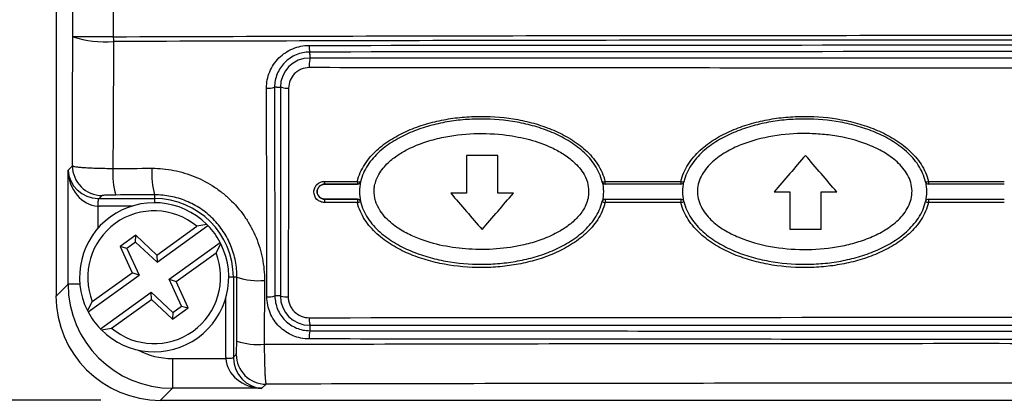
# Model space of a CAD drawing. Extents: x 0 to 391, y 0 to 275.
# Tile 8 of 14: x 63 to 96, y 178 to 191. Entities that reach past the tile are written whole.
import ezdxf

# ---------------------------------------------------------------- set-up
doc = ezdxf.new("R2010")
doc.units = 0
doc.header["$LTSCALE"] = 0.5
doc.header["$MEASUREMENT"] = 0
doc.layers.get('Defpoints').update_dxf_attribs({"color": 104, "lineweight": 0})
doc.layers.add('TEXT', color=5, linetype='Continuous')
doc.styles.add('ROMANS', font='romans', dxfattribs={"height": 2.5})
doc.dimstyles.new('DIMS', dxfattribs={"dimtxt": 2.5, "dimasz": 2.5, "dimexe": 1.25, "dimexo": 2, "dimgap": 1.25, "dimtad": 1, "dimdec": 4, "dimzin": 0, "dimdsep": 46, "dimtxsty": 'ROMANS', "dimcen": 2.5, "dimadec": 0, "dimazin": 0, "dimtfac": 1, "dimtdec": 4, "dimtmove": 0, "dimatfit": 3, "dimfxl": 0, "dimtolj": 1, "dimtzin": 0, "dimarcsym": 0})

# ---------------------------------------------------------------- blocks, each defined once
blk = doc.blocks.new('*D82')
at = {"layer": 'Defpoints', "color": 0}
for p in [(75.193, 238.499), (43.793, 178.292), (67.535, 178.292)]:
    blk.add_point(p, dxfattribs=at)
at = {"layer": 'TEXT', "color": 0, "lineweight": -2}
for p, q in [((73.193, 238.499), (42.543, 238.499)), ((43.793, 235.999), (43.793, 180.792)), ((65.535, 178.292), (42.543, 178.292))]:
    blk.add_line(p, q, dxfattribs=at)
at = {"layer": 'TEXT', "color": 0}
for points in [[(44.21, 235.999), (43.377, 235.999), (43.793, 238.499)], [(43.377, 180.792), (44.21, 180.792), (43.793, 178.292)]]:
    blk.add_solid(points, dxfattribs=at)
at = {"layer": 'TEXT', "color": 0, "insert": (40.642, 208.396), "char_height": 2.5, "attachment_point": 5, "rotation": 90, "style": 'ROMANS'}
blk.add_mtext('\\A1;120 (OVER CERT. LABEL)', dxfattribs=at)

msp = doc.modelspace()

# ---------------------------------------------------------------- linework, layer by layer
at = {"color": 7, "linetype": 'Continuous', "lineweight": 25}
for p, q in [((64.031, 233.403), (64.031, 181.792)), ((64.031, 233.401), (64.031, 181.79)), ((64.596, 190.489), (64.596, 228.995)), ((65.951, 228.966), (65.951, 190.489)), ((65.951, 190.489), (64.596, 190.489)), ((72.531, 189.901), (72.531, 189.974)), ((116.531, 189.774), (72.531, 189.774)), ((72.531, 189.774), (72.531, 189.728)), ((71.422, 188.792), (71.353, 188.792)), ((71.353, 188.792), (71.366, 181.792)), ((71.548, 188.792), (71.592, 188.792)), ((71.548, 188.792), (71.548, 181.792)), ((64.433, 186.016), (64.579, 186.162)), ((64.433, 182.193), (64.433, 186.016)), ((73.031, 185.542), (73.031, 185.545)), ((65.579, 185.162), (65.475, 185.058)), ((65.475, 185.058), (67.334, 185.058)), ((67.334, 185.183), (67.334, 185.058)), ((73.031, 185.042), (73.031, 185.039)), ((67.412, 183.165), (68.748, 184.129)), ((67.415, 182.921), (69.122, 184.152)), ((69.087, 184.189), (68.748, 184.129)), ((66.705, 183.827), (66.178, 183.447)), ((66.691, 183.599), (66.705, 183.827)), ((67.412, 183.165), (66.705, 183.827)), ((66.178, 183.447), (66.583, 182.568)), ((66.399, 183.389), (66.178, 183.447)), ((66.691, 183.599), (66.399, 183.389)), ((67.415, 182.921), (66.691, 183.599)), ((67.824, 182.353), (69.531, 183.585)), ((69.391, 183.237), (69.555, 183.54)), ((66.399, 183.389), (66.814, 182.488)), ((67.412, 183.165), (67.415, 182.921)), ((68.055, 182.273), (69.391, 183.237)), ((65.107, 181.256), (66.814, 182.488)), ((65.247, 181.604), (66.583, 182.568)), ((66.814, 182.488), (66.583, 182.568)), ((70.094, 182.421), (69.972, 182.421)), ((69.972, 182.421), (69.972, 179.736)), ((70.086, 180.279), (70.094, 182.421)), ((64.031, 181.79), (64.433, 182.193)), ((67.824, 182.353), (68.055, 182.273)), ((68.239, 181.452), (67.824, 182.353)), ((68.46, 181.394), (68.055, 182.273)), ((71.015, 182.313), (71.007, 180.172)), ((65.516, 180.689), (67.223, 181.92)), ((67.227, 181.676), (67.223, 181.92)), ((67.223, 181.92), (67.948, 181.242)), ((71.422, 181.792), (71.366, 181.792)), ((71.548, 181.792), (71.579, 181.792)), ((65.247, 181.604), (65.084, 181.301)), ((65.891, 180.712), (67.227, 181.676)), ((67.227, 181.676), (67.933, 181.014)), ((67.948, 181.242), (68.239, 181.452)), ((68.239, 181.452), (68.46, 181.394)), ((67.933, 181.014), (68.46, 181.394)), ((67.948, 181.242), (67.933, 181.014)), ((72.531, 180.809), (72.531, 180.84)), ((72.531, 180.809), (116.531, 180.809)), ((65.552, 180.652), (65.891, 180.712)), ((72.531, 180.683), (72.531, 180.628)), ((69.972, 179.736), (70.069, 179.833)), ((67.931, 179.694), (67.931, 178.695)), ((67.931, 179.694), (69.723, 179.694)), ((71.068, 178.834), (70.929, 178.695)), ((67.931, 178.695), (67.528, 178.292)), ((70.929, 178.695), (67.931, 178.695)), ((67.528, 178.292), (121.533, 178.292)), ((67.535, 178.292), (121.526, 178.292))]:
    msp.add_line(p, q, dxfattribs=at)
at = {"color": 8, "linetype": 'Continuous', "lineweight": 25}
for p, q in [((72.531, 189.901), (72.531, 189.774)), ((71.422, 188.792), (71.548, 188.792)), ((67.334, 185.058), (67.334, 184.92)), ((81.876, 185.251), (81.868, 185.168)), ((65.433, 184.809), (65.433, 184.061)), ((66.579, 184.808), (65.475, 184.808)), ((69.972, 182.421), (69.819, 182.421)), ((64.829, 182.193), (64.433, 182.193)), ((71.548, 181.792), (71.422, 181.792)), ((69.722, 179.736), (69.722, 181.731)), ((72.531, 180.809), (72.531, 180.683))]:
    msp.add_line(p, q, dxfattribs=at)
at = {"color": 7, "linetype": 'Continuous', "lineweight": 25, "flags": 128}
for points in [[(64.579, 186.162), (64.587, 188.124), (64.596, 190.489)], [(65.953, 190.327), (65.941, 187.345), (65.936, 186.071)], [(71.097, 181.765), (71.096, 182.262), (71.092, 184.25), (71.083, 188.765)], [(71.823, 188.765), (71.822, 188.268), (71.818, 186.28), (71.81, 181.765)], [(74.137, 185.542), (74.135, 185.544), (74.134, 185.545)], [(74.232, 185.622), (74.232, 185.622), (74.234, 185.62)], [(82.327, 185.62), (82.329, 185.622), (82.329, 185.622)], [(82.427, 185.545), (82.426, 185.544), (82.425, 185.542)], [(65.441, 185.059), (65.441, 185.053), (65.44, 185.037), (65.44, 185.014), (65.439, 184.983), (65.437, 184.945), (65.436, 184.903), (65.434, 184.857), (65.433, 184.809)], [(74.134, 185.039), (74.135, 185.04), (74.136, 185.042)], [(74.234, 184.964), (74.232, 184.962), (74.232, 184.962)], [(82.329, 184.962), (82.329, 184.962), (82.327, 184.964)], [(82.425, 185.042), (82.427, 185.04), (82.427, 185.039)], [(69.972, 179.703), (69.966, 179.702), (69.951, 179.702), (69.927, 179.701), (69.896, 179.7), (69.859, 179.699), (69.816, 179.697), (69.77, 179.696), (69.723, 179.694)]]:
    msp.add_lwpolyline(points, dxfattribs=at)
at = {"color": 7, "linetype": 'Continuous', "lineweight": 25}
for centre, radius, start, end in [((65.671, 193.741), 3.426, 251.7035, 274.711), ((81.612, 190.541), 15.661, 180.1923, 180.7836), ((73.287, 190.148), 0.776, 176.389, 192.9731), ((72.531, 188.792), 0.983, 90, 180), ((73.537, 189.523), 1.027, 168.4611, 183.9836), ((71.151, 189.449), 0.688, 264.355, 287.0586), ((71.771, 189.328), 0.566, 251.4891, 275.2213), ((65.58, 186.163), 1.001, 180.0815, 269.9184), ((68.444, 185.887), 2.515, 175.8161, 196.3551), ((69.865, 185.891), 2.628, 175.9903, 195.6279), ((73.34, 185.614), 0.317, 176.394, 192.6164), ((74.461, 185.614), 0.333, 176.5657, 191.983), ((74.206, 185.859), 0.239, 250.8602, 276.2443), ((74.134, 185.645), 0.1, 269.9474, 346.9549), ((82.345, 185.879), 0.257, 266.5997, 287.7283), ((82.427, 185.645), 0.1, 193.0222, 269.9425), ((82.978, 185.614), 0.556, 177.9313, 187.1489), ((85.666, 185.614), 0.701, 178.3582, 185.6567), ((85.043, 185.865), 0.244, 251.3528, 275.3047), ((84.968, 185.645), 0.1, 269.982, 346.9638), ((93.182, 185.872), 0.25, 265.6412, 288.1771), ((93.26, 185.645), 0.1, 193.0278, 269.981), ((98.516, 185.614), 5.256, 179.7807, 180.7533), ((67.334, 182.421), 2.638, 0, 90), ((67.319, 182.421), 2.5, 45.0104, 206.5966), ((73.441, 184.958), 0.419, 168.7496, 183.9849), ((74.568, 184.958), 0.441, 169.3228, 183.7822), ((74.082, 185.256), 0.331, 278.0137, 297.0577), ((74.134, 184.939), 0.1, 12.8349, 90.0538), ((82.427, 184.939), 0.1, 90.0553, 167.1839), ((82.452, 185.161), 0.234, 238.3555, 262.8452), ((83.159, 184.958), 0.736, 173.6365, 182.2678), ((85.894, 184.958), 0.93, 174.9682, 181.7957), ((84.925, 185.219), 0.293, 277.7095, 298.5153), ((84.968, 184.939), 0.1, 12.8281, 90.0158), ((93.26, 184.939), 0.1, 90.019, 167.176), ((93.294, 185.188), 0.261, 239.9567, 262.5707), ((100.237, 184.958), 6.977, 179.3301, 180.2396), ((67.319, 182.421), 2.227, 50.1016, 201.5054), ((67.319, 182.421), 2.5, 43.8513, 45.0104), ((67.319, 182.421), 2.5, 27.7556, 43.8513), ((67.319, 182.421), 2.5, 225.0104, 26.5966), ((67.319, 182.421), 2.5, 26.5966, 27.7556), ((67.319, 182.421), 2.227, 230.1016, 21.5054), ((70.821, 184.646), 2.341, 251.9091, 274.7529), ((71.164, 182.45), 0.688, 264.3552, 287.0562), ((72.531, 181.792), 0.983, 180, 270), ((71.758, 182.328), 0.566, 251.4872, 275.2189), ((67.319, 182.421), 2.5, 206.5966, 207.7556), ((67.319, 182.421), 2.5, 207.7556, 223.8513), ((73.283, 181.014), 0.772, 176.3707, 193.0381), ((67.319, 182.421), 2.5, 223.8513, 225.0104), ((73.533, 180.423), 1.024, 168.4195, 183.9977), ((70.813, 182.505), 2.341, 251.9076, 274.7527), ((71.07, 179.835), 1.001, 180.0819, 269.9181)]:
    msp.add_arc(centre, radius, start, end, dxfattribs=at)
for centre, major_axis, ratio, start_param, end_param in [((65.433, 186.016), (0.934, -0.382), 0.940117, 3.552488, 5.088378), ((65.433, 186.016), (-0.11, 1.204), 0.825721, 1.495485, 3.031375), ((65.476, 186.059), (0.708, 0.708), 0.998176, 3.892693, 3.926382), ((65.476, 186.059), (0.885, 0.885), 0.998783, 3.892693, 3.926382), ((67.934, 182.196), (2.476, 2.476), 0.999478, 2.356803, 3.926382), ((67.535, 181.792), (-3.505, 0), 0.99863, 0, 1.570796), ((70.973, 179.738), (-0.885, -0.885), 0.998783, 5.498396, 5.532085), ((70.929, 179.694), (1.204, -0.11), 0.825721, 3.25181, 4.7877), ((70.973, 179.738), (0.708, 0.708), 0.998176, 2.356803, 2.390492), ((70.929, 179.694), (-0.382, 0.934), 0.940117, 1.194807, 2.730697)]:
    msp.add_ellipse(centre, major_axis=major_axis, ratio=ratio, start_param=start_param, end_param=end_param, dxfattribs=at)
at = {"color": 8, "linetype": 'Continuous', "lineweight": 25}
msp.add_ellipse((67.934, 182.196), major_axis=(-1.77, -1.77), ratio=0.998783, start_param=0.299828, end_param=0.784789, dxfattribs=at)
at = {"color": 7, "linetype": 'Continuous', "lineweight": 25}
for points, knots in [([(65.951, 190.489), (70.703, 190.505), (75.464, 190.517), (84.993, 190.533), (89.762, 190.536), (99.309, 190.536), (104.077, 190.533), (113.601, 190.517), (118.358, 190.505), (123.11, 190.489)], [0, 0, 0, 0, 0.25, 0.25, 0.5, 0.5, 0.75, 0.75, 1, 1, 1, 1]), ([(123.108, 190.327), (118.357, 190.343), (113.601, 190.356), (104.076, 190.372), (99.309, 190.375), (89.762, 190.375), (84.994, 190.372), (75.465, 190.356), (70.704, 190.343), (65.953, 190.327)], [0, 0, 0, 0, 0.25, 0.25, 0.5, 0.5, 0.75, 0.75, 1, 1, 1, 1]), ([(71.083, 188.765), (71.083, 188.86), (71.092, 188.953), (71.128, 189.135), (71.156, 189.226), (71.227, 189.399), (71.271, 189.481), (71.374, 189.636), (71.434, 189.71), (71.566, 189.842), (71.637, 189.901), (71.793, 190.006), (71.876, 190.051), (72.134, 190.159), (72.323, 190.197), (72.512, 190.197)], [0, 0, 0, 0, 0.125, 0.125, 0.25, 0.25, 0.375, 0.375, 0.5, 0.5, 0.625, 0.625, 0.75, 0.75, 1, 1, 1, 1]), ([(72.512, 190.197), (79.841, 190.207), (87.178, 190.212), (98.199, 190.212), (101.873, 190.21), (109.216, 190.206), (112.885, 190.202), (116.549, 190.197)], [0, 0, 0, 0, 0.5, 0.5, 0.75, 0.75, 1, 1, 1, 1]), ([(72.531, 189.974), (72.374, 189.974), (72.218, 189.942), (72.006, 189.853), (71.937, 189.816), (71.809, 189.729), (71.75, 189.68), (71.641, 189.571), (71.592, 189.511), (71.507, 189.383), (71.471, 189.315), (71.412, 189.172), (71.39, 189.097), (71.36, 188.947), (71.353, 188.87), (71.353, 188.792)], [0, 0, 0, 0, 0.25, 0.25, 0.375, 0.375, 0.5, 0.5, 0.625, 0.625, 0.75, 0.75, 0.875, 0.875, 1, 1, 1, 1]), ([(116.531, 189.974), (112.869, 189.979), (109.205, 189.983), (101.871, 189.987), (98.2, 189.988), (87.187, 189.988), (79.854, 189.984), (72.531, 189.974)], [0, 0, 0, 0, 0.25, 0.25, 0.5, 0.5, 1, 1, 1, 1]), ([(72.512, 189.452), (72.421, 189.452), (72.332, 189.434), (72.207, 189.382), (72.167, 189.361), (72.092, 189.311), (72.057, 189.282), (71.962, 189.188), (71.911, 189.111), (71.842, 188.946), (71.823, 188.856), (71.823, 188.765)], [0, 0, 0, 0, 0.25, 0.25, 0.375, 0.375, 0.5, 0.5, 0.75, 0.75, 1, 1, 1, 1]), ([(116.549, 189.452), (109.22, 189.442), (101.883, 189.437), (90.862, 189.437), (87.188, 189.439), (79.845, 189.443), (76.177, 189.447), (72.512, 189.452)], [0, 0, 0, 0, 0.5, 0.5, 0.75, 0.75, 1, 1, 1, 1]), ([(74.128, 185.634), (74.175, 185.84), (74.26, 186.029), (74.43, 186.294), (74.493, 186.378), (74.628, 186.536), (74.701, 186.61), (74.93, 186.821), (75.101, 186.947), (75.454, 187.166), (75.638, 187.26), (76.02, 187.426), (76.218, 187.497), (76.617, 187.616), (76.819, 187.664), (77.226, 187.741), (77.431, 187.769), (77.845, 187.808), (78.054, 187.817), (78.682, 187.819), (79.096, 187.782), (79.709, 187.669), (79.911, 187.621), (80.314, 187.503), (80.513, 187.433), (80.897, 187.268), (81.083, 187.173), (81.442, 186.953), (81.612, 186.828), (81.843, 186.617), (81.917, 186.542), (82.054, 186.383), (82.118, 186.298), (82.232, 186.122), (82.281, 186.031), (82.365, 185.838), (82.399, 185.737), (82.423, 185.634)], [0, 0, 0, 0, 0.0625, 0.0625, 0.09375, 0.09375, 0.125, 0.125, 0.1875, 0.1875, 0.25, 0.25, 0.3125, 0.3125, 0.375, 0.375, 0.4375, 0.4375, 0.5, 0.5, 0.625, 0.625, 0.6875, 0.6875, 0.75, 0.75, 0.8125, 0.8125, 0.875, 0.875, 0.90625, 0.90625, 0.9375, 0.9375, 0.96875, 0.96875, 1, 1, 1, 1]), ([(82.329, 185.622), (82.307, 185.723), (82.273, 185.82), (82.191, 186.008), (82.141, 186.096), (82.03, 186.267), (81.967, 186.348), (81.831, 186.502), (81.759, 186.574), (81.532, 186.777), (81.365, 186.898), (81.015, 187.109), (80.833, 187.2), (80.458, 187.359), (80.264, 187.426), (79.873, 187.54), (79.675, 187.586), (79.079, 187.695), (78.676, 187.729), (78.065, 187.728), (77.861, 187.719), (77.459, 187.682), (77.259, 187.654), (76.863, 187.581), (76.666, 187.534), (76.278, 187.42), (76.085, 187.352), (75.712, 187.192), (75.532, 187.102), (75.187, 186.891), (75.021, 186.771), (74.72, 186.499), (74.585, 186.348), (74.361, 186.006), (74.278, 185.823), (74.232, 185.622)], [0, 0, 0, 0, 0.03125, 0.03125, 0.0625, 0.0625, 0.09375, 0.09375, 0.125, 0.125, 0.1875, 0.1875, 0.25, 0.25, 0.3125, 0.3125, 0.375, 0.375, 0.5, 0.5, 0.5625, 0.5625, 0.625, 0.625, 0.6875, 0.6875, 0.75, 0.75, 0.8125, 0.8125, 0.875, 0.875, 0.9375, 0.9375, 1, 1, 1, 1]), ([(84.965, 185.634), (85.012, 185.84), (85.097, 186.029), (85.267, 186.295), (85.33, 186.379), (85.466, 186.537), (85.538, 186.611), (85.769, 186.823), (85.939, 186.948), (86.293, 187.167), (86.478, 187.262), (86.861, 187.427), (87.059, 187.498), (87.459, 187.617), (87.661, 187.665), (88.069, 187.742), (88.274, 187.77), (88.688, 187.808), (88.898, 187.818), (89.526, 187.818), (89.94, 187.781), (90.552, 187.668), (90.755, 187.62), (91.157, 187.501), (91.355, 187.43), (91.739, 187.265), (91.925, 187.171), (92.282, 186.95), (92.452, 186.826), (92.682, 186.615), (92.755, 186.54), (92.893, 186.381), (92.956, 186.297), (93.069, 186.121), (93.119, 186.03), (93.202, 185.837), (93.236, 185.737), (93.26, 185.634)], [0, 0, 0, 0, 0.0625, 0.0625, 0.09375, 0.09375, 0.125, 0.125, 0.1875, 0.1875, 0.25, 0.25, 0.3125, 0.3125, 0.375, 0.375, 0.4375, 0.4375, 0.5, 0.5, 0.625, 0.625, 0.6875, 0.6875, 0.75, 0.75, 0.8125, 0.8125, 0.875, 0.875, 0.90625, 0.90625, 0.9375, 0.9375, 0.96875, 0.96875, 1, 1, 1, 1]), ([(93.163, 185.622), (93.14, 185.722), (93.107, 185.82), (93.024, 186.007), (92.975, 186.095), (92.864, 186.265), (92.801, 186.347), (92.666, 186.5), (92.594, 186.572), (92.368, 186.775), (92.202, 186.895), (91.853, 187.107), (91.671, 187.198), (91.297, 187.356), (91.104, 187.424), (90.712, 187.538), (90.515, 187.584), (89.919, 187.694), (89.517, 187.729), (88.906, 187.728), (88.702, 187.719), (88.298, 187.683), (88.098, 187.655), (87.702, 187.582), (87.505, 187.536), (87.116, 187.422), (86.922, 187.353), (86.549, 187.194), (86.368, 187.103), (86.023, 186.893), (85.856, 186.772), (85.554, 186.5), (85.419, 186.349), (85.195, 186.006), (85.111, 185.823), (85.065, 185.622)], [0, 0, 0, 0, 0.03125, 0.03125, 0.0625, 0.0625, 0.09375, 0.09375, 0.125, 0.125, 0.1875, 0.1875, 0.25, 0.25, 0.3125, 0.3125, 0.375, 0.375, 0.5, 0.5, 0.5625, 0.5625, 0.625, 0.625, 0.6875, 0.6875, 0.75, 0.75, 0.8125, 0.8125, 0.875, 0.875, 0.9375, 0.9375, 1, 1, 1, 1]), ([(81.868, 185.168), (81.867, 185.154), (81.851, 184.987), (81.723, 184.689), (81.446, 184.35), (81.116, 184.085), (80.718, 183.852), (80.247, 183.654), (79.592, 183.467), (78.792, 183.347), (77.878, 183.343), (76.99, 183.457), (76.268, 183.665), (75.7, 183.927), (75.255, 184.22), (74.909, 184.577), (74.714, 184.981), (74.677, 185.277), (74.713, 185.577), (74.843, 185.912), (75.129, 186.254), (75.481, 186.528), (75.89, 186.761), (76.381, 186.961), (77.111, 187.156), (78.032, 187.268), (79.025, 187.222), (79.899, 187.055), (80.536, 186.83), (81.03, 186.565), (81.415, 186.277), (81.712, 185.927), (81.866, 185.555), (81.873, 185.342), (81.876, 185.251)], [0, 0, 0, 0, 0.002389, 0.028568, 0.053359, 0.076734, 0.100159, 0.131587, 0.163048, 0.215561, 0.268104, 0.317381, 0.366573, 0.394707, 0.422777, 0.456352, 0.477264, 0.497747, 0.506117, 0.528845, 0.557932, 0.58125, 0.604612, 0.637845, 0.671116, 0.732689, 0.794288, 0.838585, 0.882796, 0.907928, 0.933004, 0.963863, 0.984503, 1, 1, 1, 1]), ([(92.708, 185.251), (92.704, 185.158), (92.687, 185.065), (92.633, 184.889), (92.596, 184.805), (92.506, 184.645), (92.452, 184.568), (92.333, 184.426), (92.269, 184.359), (92.061, 184.172), (91.909, 184.065), (91.59, 183.879), (91.421, 183.799), (91.077, 183.662), (90.901, 183.604), (90.544, 183.508), (90.363, 183.469), (89.813, 183.377), (89.445, 183.349), (88.707, 183.353), (88.334, 183.386), (87.607, 183.518), (87.252, 183.615), (86.736, 183.832), (86.57, 183.915), (86.334, 184.061), (86.257, 184.113), (86.109, 184.225), (86.038, 184.287), (85.905, 184.416), (85.843, 184.485), (85.731, 184.634), (85.681, 184.713), (85.599, 184.881), (85.567, 184.968), (85.526, 185.151), (85.517, 185.243), (85.524, 185.43), (85.541, 185.522), (85.594, 185.7), (85.631, 185.784), (85.723, 185.946), (85.777, 186.023), (85.894, 186.165), (85.959, 186.231), (86.166, 186.419), (86.318, 186.526), (86.638, 186.712), (86.807, 186.793), (87.324, 186.999), (87.683, 187.093), (88.418, 187.216), (88.785, 187.243), (89.337, 187.24), (89.521, 187.231), (89.889, 187.198), (90.074, 187.174), (90.624, 187.074), (90.98, 186.976), (91.493, 186.76), (91.661, 186.676), (91.977, 186.481), (92.126, 186.37), (92.394, 186.107), (92.509, 185.96), (92.632, 185.708), (92.663, 185.621), (92.703, 185.439), (92.712, 185.344), (92.708, 185.251)], [0, 0, 0, 0, 0.015625, 0.015625, 0.03125, 0.03125, 0.046875, 0.046875, 0.0625, 0.0625, 0.09375, 0.09375, 0.125, 0.125, 0.15625, 0.15625, 0.1875, 0.1875, 0.25, 0.25, 0.3125, 0.3125, 0.375, 0.375, 0.40625, 0.40625, 0.421875, 0.421875, 0.4375, 0.4375, 0.453125, 0.453125, 0.46875, 0.46875, 0.484375, 0.484375, 0.5, 0.5, 0.515625, 0.515625, 0.53125, 0.53125, 0.546875, 0.546875, 0.5625, 0.5625, 0.59375, 0.59375, 0.625, 0.625, 0.6875, 0.6875, 0.75, 0.75, 0.78125, 0.78125, 0.8125, 0.8125, 0.875, 0.875, 0.90625, 0.90625, 0.9375, 0.9375, 0.96875, 0.96875, 0.984375, 0.984375, 1, 1, 1, 1]), ([(64.579, 186.162), (64.586, 186.15), (64.624, 186.14), (64.729, 186.124), (64.771, 186.119), (64.868, 186.11), (64.924, 186.105), (65.048, 186.097), (65.115, 186.093), (65.259, 186.087), (65.337, 186.083), (65.499, 186.078), (65.583, 186.076), (65.756, 186.073), (65.846, 186.071), (65.936, 186.071)], [0, 0, 0, 0, 0.25, 0.25, 0.375, 0.375, 0.5, 0.5, 0.625, 0.625, 0.75, 0.75, 0.875, 0.875, 1, 1, 1, 1]), ([(67.243, 186.075), (67.492, 186.076), (67.736, 186.052), (68.098, 185.982), (68.217, 185.952), (68.455, 185.881), (68.573, 185.84), (68.916, 185.699), (69.133, 185.584), (69.441, 185.379), (69.542, 185.305), (69.734, 185.148), (69.826, 185.065), (70.088, 184.804), (70.244, 184.614), (70.451, 184.305), (70.515, 184.198), (70.632, 183.981), (70.737, 183.759), (70.819, 183.527), (70.891, 183.291), (70.921, 183.17), (70.992, 182.806), (71.016, 182.561), (71.015, 182.313)], [0, 0, 0, 0, 0.125, 0.125, 0.1875, 0.1875, 0.25, 0.25, 0.375, 0.375, 0.4375, 0.4375, 0.5, 0.5, 0.625, 0.625, 0.6875, 0.6875, 0.75, 0.8125, 0.8125, 0.875, 0.875, 1, 1, 1, 1]), ([(73.024, 184.929), (72.977, 184.929), (72.931, 184.938), (72.845, 184.974), (72.806, 185), (72.708, 185.098), (72.67, 185.191), (72.671, 185.329), (72.68, 185.374), (72.716, 185.46), (72.741, 185.498), (72.84, 185.596), (72.93, 185.634), (73.024, 185.634)], [0, 0, 0, 0, 0.125, 0.125, 0.25, 0.25, 0.5, 0.5, 0.625, 0.625, 0.75, 0.75, 1, 1, 1, 1]), ([(73.031, 185.545), (72.964, 185.545), (72.899, 185.518), (72.805, 185.424), (72.779, 185.36), (72.778, 185.228), (72.804, 185.162), (72.898, 185.067), (72.964, 185.039), (73.031, 185.039)], [0, 0, 0, 0, 0.25, 0.25, 0.5, 0.5, 0.75, 0.75, 1, 1, 1, 1]), ([(73.031, 185.042), (72.964, 185.042), (72.899, 185.069), (72.807, 185.162), (72.78, 185.228), (72.781, 185.358), (72.807, 185.422), (72.9, 185.515), (72.964, 185.542), (73.031, 185.542)], [0, 0, 0, 0, 0.25, 0.25, 0.5, 0.5, 0.75, 0.75, 1, 1, 1, 1]), ([(73.024, 185.634), (73.208, 185.634), (73.392, 185.634), (73.576, 185.634), (73.76, 185.634), (73.944, 185.634), (74.128, 185.634)], [0, 0, 0, 0, 0.001106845, 0.001106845, 0.001106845, 0.002213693, 0.002213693, 0.002213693, 0.002213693]), ([(74.134, 185.545), (73.95, 185.545), (73.766, 185.545), (73.582, 185.545), (73.398, 185.545), (73.215, 185.545), (73.031, 185.545)], [0, 0, 0, 0, 0.001106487, 0.001106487, 0.001106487, 0.00221297, 0.00221297, 0.00221297, 0.00221297]), ([(74.234, 185.62), (74.229, 185.598), (74.217, 185.578), (74.181, 185.55), (74.159, 185.542), (74.137, 185.542)], [0, 0, 0, 0, 0.5, 0.5, 1, 1, 1, 1]), ([(82.425, 185.542), (82.402, 185.542), (82.38, 185.55), (82.345, 185.578), (82.332, 185.598), (82.327, 185.62)], [0, 0, 0, 0, 0.5, 0.5, 1, 1, 1, 1]), ([(82.423, 185.634), (82.782, 185.634), (83.142, 185.634), (83.502, 185.634), (83.746, 185.634), (83.989, 185.634), (84.233, 185.634), (84.477, 185.634), (84.721, 185.634), (84.965, 185.634)], [0, 0, 0, 0, 0.002159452, 0.002159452, 0.002159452, 0.0036231, 0.0036231, 0.0036231, 0.005086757, 0.005086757, 0.005086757, 0.005086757]), ([(84.968, 185.545), (84.724, 185.545), (84.48, 185.545), (84.237, 185.545), (83.993, 185.545), (83.749, 185.545), (83.505, 185.545), (83.146, 185.545), (82.786, 185.545), (82.427, 185.545)], [0, 0, 0, 0, 0.00146318, 0.00146318, 0.00146318, 0.002926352, 0.002926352, 0.002926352, 0.005085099, 0.005085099, 0.005085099, 0.005085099]), ([(93.26, 185.634), (93.506, 185.634), (93.752, 185.634), (93.998, 185.634), (94.244, 185.634), (94.49, 185.634), (94.737, 185.634), (95.092, 185.634), (95.446, 185.634), (95.801, 185.634)], [0, 0, 0, 0, 0.001476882, 0.001476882, 0.001476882, 0.002953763, 0.002953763, 0.002953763, 0.005083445, 0.005083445, 0.005083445, 0.005083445]), ([(95.801, 185.545), (95.446, 185.545), (95.091, 185.545), (94.737, 185.545), (94.49, 185.545), (94.244, 185.545), (93.998, 185.545), (93.752, 185.545), (93.506, 185.545), (93.26, 185.545)], [0, 0, 0, 0, 0.002128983, 0.002128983, 0.002128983, 0.00360538, 0.00360538, 0.00360538, 0.005081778, 0.005081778, 0.005081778, 0.005081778]), ([(66.031, 185.179), (65.91, 185.179), (65.796, 185.177), (65.673, 185.172), (65.64, 185.17), (65.594, 185.166), (65.581, 185.164), (65.579, 185.162)], [0, 0, 0, 0, 0.5, 0.5, 0.75, 0.75, 1, 1, 1, 1]), ([(70.094, 182.421), (70.095, 182.602), (70.078, 182.781), (70.009, 183.137), (69.957, 183.311), (69.82, 183.644), (69.735, 183.805), (69.533, 184.108), (69.419, 184.248), (69.164, 184.504), (69.021, 184.621), (68.719, 184.822), (68.56, 184.907), (68.308, 185.011), (68.222, 185.042), (68.048, 185.094), (67.96, 185.115), (67.695, 185.167), (67.516, 185.184), (67.334, 185.183)], [0, 0, 0, 0, 0.125, 0.125, 0.25, 0.25, 0.375, 0.375, 0.5, 0.5, 0.625, 0.625, 0.75, 0.75, 0.8125, 0.8125, 0.875, 0.875, 1, 1, 1, 1]), ([(74.128, 184.929), (73.944, 184.929), (73.76, 184.929), (73.576, 184.929), (73.392, 184.929), (73.208, 184.929), (73.024, 184.929)], [0, 0, 0, 0, 0.001106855, 0.001106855, 0.001106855, 0.002213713, 0.002213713, 0.002213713, 0.002213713]), ([(73.031, 185.039), (73.215, 185.039), (73.398, 185.039), (73.582, 185.039), (73.766, 185.039), (73.95, 185.039), (74.134, 185.039)], [0, 0, 0, 0, 0.001106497, 0.001106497, 0.001106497, 0.002212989, 0.002212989, 0.002212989, 0.002212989]), ([(82.423, 184.929), (82.376, 184.723), (82.291, 184.533), (82.121, 184.268), (82.057, 184.184), (81.922, 184.026), (81.849, 183.952), (81.619, 183.74), (81.449, 183.615), (81.095, 183.396), (80.91, 183.302), (80.528, 183.136), (80.33, 183.065), (79.93, 182.946), (79.729, 182.898), (79.322, 182.821), (79.117, 182.793), (78.703, 182.755), (78.493, 182.745), (77.866, 182.744), (77.453, 182.781), (76.841, 182.894), (76.638, 182.942), (76.236, 183.06), (76.037, 183.13), (75.653, 183.295), (75.467, 183.39), (75.109, 183.61), (74.939, 183.735), (74.707, 183.946), (74.634, 184.021), (74.496, 184.18), (74.432, 184.264), (74.319, 184.44), (74.269, 184.532), (74.185, 184.725), (74.151, 184.826), (74.128, 184.929)], [0, 0, 0, 0, 0.0625, 0.0625, 0.09375, 0.09375, 0.125, 0.125, 0.1875, 0.1875, 0.25, 0.25, 0.3125, 0.3125, 0.375, 0.375, 0.4375, 0.4375, 0.5, 0.5, 0.625, 0.625, 0.6875, 0.6875, 0.75, 0.75, 0.8125, 0.8125, 0.875, 0.875, 0.90625, 0.90625, 0.9375, 0.9375, 0.96875, 0.96875, 1, 1, 1, 1]), ([(74.136, 185.042), (74.159, 185.042), (74.181, 185.034), (74.217, 185.006), (74.229, 184.986), (74.234, 184.964)], [0, 0, 0, 0, 0.5, 0.5, 1, 1, 1, 1]), ([(74.232, 184.962), (74.255, 184.861), (74.288, 184.763), (74.371, 184.576), (74.42, 184.487), (74.532, 184.317), (74.595, 184.236), (74.731, 184.082), (74.803, 184.01), (75.03, 183.807), (75.196, 183.687), (75.546, 183.475), (75.728, 183.384), (76.103, 183.226), (76.296, 183.158), (76.688, 183.045), (76.885, 182.999), (77.481, 182.89), (77.883, 182.855), (78.493, 182.856), (78.697, 182.865), (79.1, 182.902), (79.299, 182.929), (79.695, 183.003), (79.892, 183.049), (80.28, 183.163), (80.474, 183.231), (80.847, 183.391), (81.027, 183.482), (81.372, 183.692), (81.539, 183.812), (81.84, 184.084), (81.976, 184.235), (82.2, 184.578), (82.283, 184.761), (82.329, 184.962)], [0, 0, 0, 0, 0.03125, 0.03125, 0.0625, 0.0625, 0.09375, 0.09375, 0.125, 0.125, 0.1875, 0.1875, 0.25, 0.25, 0.3125, 0.3125, 0.375, 0.375, 0.5, 0.5, 0.5625, 0.5625, 0.625, 0.625, 0.6875, 0.6875, 0.75, 0.75, 0.8125, 0.8125, 0.875, 0.875, 0.9375, 0.9375, 1, 1, 1, 1]), ([(82.327, 184.964), (82.332, 184.986), (82.345, 185.006), (82.38, 185.034), (82.402, 185.042), (82.425, 185.042)], [0, 0, 0, 0, 0.5, 0.5, 1, 1, 1, 1]), ([(84.965, 184.929), (84.605, 184.929), (84.245, 184.929), (83.885, 184.929), (83.642, 184.929), (83.398, 184.929), (83.154, 184.929), (82.91, 184.929), (82.667, 184.929), (82.423, 184.929)], [0, 0, 0, 0, 0.00215968, 0.00215968, 0.00215968, 0.003623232, 0.003623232, 0.003623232, 0.005086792, 0.005086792, 0.005086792, 0.005086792]), ([(82.427, 185.039), (82.67, 185.039), (82.914, 185.039), (83.158, 185.039), (83.401, 185.039), (83.645, 185.039), (83.889, 185.039), (84.248, 185.039), (84.608, 185.039), (84.968, 185.039)], [0, 0, 0, 0, 0.001463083, 0.001463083, 0.001463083, 0.002926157, 0.002926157, 0.002926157, 0.005085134, 0.005085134, 0.005085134, 0.005085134]), ([(93.26, 184.929), (93.212, 184.723), (93.128, 184.533), (92.957, 184.268), (92.894, 184.184), (92.758, 184.026), (92.685, 183.951), (92.455, 183.74), (92.284, 183.614), (91.93, 183.395), (91.745, 183.3), (91.362, 183.135), (91.163, 183.064), (90.763, 182.945), (90.562, 182.897), (90.154, 182.821), (89.949, 182.792), (89.535, 182.755), (89.325, 182.745), (88.698, 182.745), (88.284, 182.781), (87.672, 182.895), (87.47, 182.943), (87.068, 183.062), (86.87, 183.132), (86.486, 183.297), (86.3, 183.392), (85.943, 183.612), (85.773, 183.737), (85.543, 183.948), (85.469, 184.022), (85.332, 184.182), (85.268, 184.266), (85.155, 184.441), (85.106, 184.533), (85.022, 184.725), (84.988, 184.826), (84.965, 184.929)], [0, 0, 0, 0, 0.0625, 0.0625, 0.09375, 0.09375, 0.125, 0.125, 0.1875, 0.1875, 0.25, 0.25, 0.3125, 0.3125, 0.375, 0.375, 0.4375, 0.4375, 0.5, 0.5, 0.625, 0.625, 0.6875, 0.6875, 0.75, 0.75, 0.8125, 0.8125, 0.875, 0.875, 0.90625, 0.90625, 0.9375, 0.9375, 0.96875, 0.96875, 1, 1, 1, 1]), ([(85.065, 184.962), (85.088, 184.862), (85.121, 184.764), (85.204, 184.577), (85.253, 184.488), (85.364, 184.319), (85.427, 184.237), (85.562, 184.084), (85.634, 184.012), (85.86, 183.809), (86.026, 183.689), (86.376, 183.477), (86.557, 183.386), (86.931, 183.228), (87.124, 183.16), (87.516, 183.046), (87.713, 183), (88.308, 182.891), (88.711, 182.855), (89.321, 182.856), (89.525, 182.865), (89.928, 182.901), (90.128, 182.929), (90.525, 183.002), (90.721, 183.048), (91.11, 183.162), (91.304, 183.23), (91.677, 183.389), (91.858, 183.48), (92.204, 183.691), (92.371, 183.811), (92.673, 184.083), (92.809, 184.235), (93.033, 184.577), (93.117, 184.761), (93.163, 184.962)], [0, 0, 0, 0, 0.03125, 0.03125, 0.0625, 0.0625, 0.09375, 0.09375, 0.125, 0.125, 0.1875, 0.1875, 0.25, 0.25, 0.3125, 0.3125, 0.375, 0.375, 0.5, 0.5, 0.5625, 0.5625, 0.625, 0.625, 0.6875, 0.6875, 0.75, 0.75, 0.8125, 0.8125, 0.875, 0.875, 0.9375, 0.9375, 1, 1, 1, 1]), ([(93.26, 185.039), (93.615, 185.039), (93.97, 185.039), (94.325, 185.039), (94.571, 185.039), (94.817, 185.039), (95.063, 185.039), (95.309, 185.039), (95.555, 185.039), (95.801, 185.039)], [0, 0, 0, 0, 0.002128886, 0.002128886, 0.002128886, 0.003605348, 0.003605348, 0.003605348, 0.00508181, 0.00508181, 0.00508181, 0.00508181]), ([(95.801, 184.929), (95.555, 184.929), (95.309, 184.929), (95.063, 184.929), (94.817, 184.929), (94.571, 184.929), (94.325, 184.929), (93.97, 184.929), (93.615, 184.929), (93.26, 184.929)], [0, 0, 0, 0, 0.001476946, 0.001476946, 0.001476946, 0.002953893, 0.002953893, 0.002953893, 0.005083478, 0.005083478, 0.005083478, 0.005083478]), ([(72.512, 180.351), (72.419, 180.351), (72.327, 180.361), (72.147, 180.397), (72.057, 180.424), (71.885, 180.495), (71.804, 180.538), (71.65, 180.641), (71.577, 180.701), (71.447, 180.831), (71.388, 180.902), (71.284, 181.057), (71.24, 181.139), (71.17, 181.309), (71.143, 181.398), (71.106, 181.58), (71.097, 181.672), (71.097, 181.765)], [0, 0, 0, 0, 0.125, 0.125, 0.25, 0.25, 0.375, 0.375, 0.5, 0.5, 0.625, 0.625, 0.75, 0.75, 0.875, 0.875, 1, 1, 1, 1]), ([(71.366, 181.792), (71.366, 181.639), (71.397, 181.487), (71.513, 181.208), (71.6, 181.078), (71.761, 180.916), (71.821, 180.867), (71.948, 180.782), (72.015, 180.747), (72.156, 180.688), (72.23, 180.666), (72.378, 180.636), (72.454, 180.628), (72.531, 180.628)], [0, 0, 0, 0, 0.25, 0.25, 0.5, 0.5, 0.625, 0.625, 0.75, 0.75, 0.875, 0.875, 1, 1, 1, 1]), ([(71.81, 181.765), (71.81, 181.719), (71.814, 181.673), (71.832, 181.584), (71.845, 181.539), (71.88, 181.454), (71.902, 181.414), (71.952, 181.337), (71.982, 181.301), (72.079, 181.204), (72.158, 181.151), (72.327, 181.081), (72.42, 181.062), (72.512, 181.063)], [0, 0, 0, 0, 0.125, 0.125, 0.25, 0.25, 0.375, 0.375, 0.5, 0.5, 0.75, 0.75, 1, 1, 1, 1]), ([(72.512, 181.063), (79.84, 181.072), (87.178, 181.077), (98.199, 181.077), (101.873, 181.076), (109.217, 181.071), (112.885, 181.067), (116.549, 181.063)], [0, 0, 0, 0, 0.5, 0.5, 0.75, 0.75, 1, 1, 1, 1]), ([(72.531, 180.628), (76.192, 180.624), (79.857, 180.62), (87.191, 180.615), (90.861, 180.614), (101.874, 180.614), (109.207, 180.619), (116.531, 180.628)], [0, 0, 0, 0, 0.25, 0.25, 0.5, 0.5, 1, 1, 1, 1]), ([(70.069, 179.833), (70.073, 179.837), (70.077, 179.885), (70.082, 180.007), (70.083, 180.055), (70.085, 180.162), (70.086, 180.219), (70.086, 180.279)], [0, 0, 0, 0, 0.5, 0.5, 0.75, 0.75, 1, 1, 1, 1]), ([(71.007, 180.172), (74.919, 180.182), (78.836, 180.191), (86.676, 180.201), (90.602, 180.204), (98.453, 180.204), (102.379, 180.201), (110.224, 180.191), (114.141, 180.182), (118.054, 180.172)], [0, 0, 0, 0, 0.25, 0.25, 0.5, 0.5, 0.75, 0.75, 1, 1, 1, 1]), ([(71.007, 180.172), (71.008, 179.992), (71.01, 179.821), (71.016, 179.58), (71.018, 179.505), (71.022, 179.362), (71.025, 179.295), (71.031, 179.173), (71.034, 179.119), (71.04, 179.023), (71.043, 178.981), (71.05, 178.913), (71.054, 178.886), (71.061, 178.848), (71.065, 178.837), (71.068, 178.834)], [0, 0, 0, 0, 0.25, 0.25, 0.375, 0.375, 0.5, 0.5, 0.625, 0.625, 0.75, 0.75, 0.875, 0.875, 1, 1, 1, 1]), ([(116.549, 180.351), (109.221, 180.342), (101.883, 180.337), (90.862, 180.337), (87.188, 180.338), (79.845, 180.343), (76.176, 180.347), (72.512, 180.351)], [0, 0, 0, 0, 0.5, 0.5, 0.75, 0.75, 1, 1, 1, 1]), ([(117.993, 178.834), (110.186, 178.856), (102.367, 178.866), (92.578, 178.866), (90.619, 178.866), (86.704, 178.863), (84.747, 178.861), (78.88, 178.853), (74.972, 178.845), (71.068, 178.834)], [0, 0, 0, 0, 0.5, 0.5, 0.625, 0.625, 0.75, 0.75, 1, 1, 1, 1])]:
    msp.add_open_spline(points, degree=3, knots=knots, dxfattribs=at)
for points in [[(65.936, 186.071), (66.372, 186.072), (66.808, 186.074), (67.243, 186.075)], [(73.031, 185.542), (73.399, 185.542), (73.768, 185.542), (74.137, 185.542)], [(74.234, 185.62), (74.185, 185.404), (74.185, 185.181), (74.234, 184.964)], [(82.333, 185.62), (82.382, 185.403), (82.382, 185.181), (82.333, 184.964)], [(85.055, 185.62), (85.005, 185.403), (85.005, 185.181), (85.055, 184.964)], [(93.161, 185.62), (93.21, 185.403), (93.21, 185.181), (93.161, 184.964)], [(67.334, 185.183), (66.9, 185.182), (66.465, 185.181), (66.031, 185.179)], [(74.136, 185.042), (73.768, 185.042), (73.399, 185.042), (73.031, 185.042)]]:
    msp.add_open_spline(points, degree=3, dxfattribs=at)
at = {"layer": 'TEXT'}
for p, q in [((78.833, 186.5), (77.778, 186.5)), ((77.779, 185.243), (77.255, 185.243)), ((79.356, 185.243), (78.832, 185.243)), ((88.088, 185.282), (88.612, 185.282)), ((89.665, 185.282), (90.189, 185.282)), ((88.614, 184.028), (89.664, 184.028))]:
    msp.add_line(p, q, dxfattribs=at)
for centre, major_axis, ratio, start_param, end_param in [((81.537, 196.963), (0, 215.62), 0.017455, 1.619343, 1.625179), ((75.074, 196.963), (0, 215.62), 0.017455, 4.658006, 4.663842), ((103.063, 196.979), (184.861, 215.606), 0.013251, 1.630731, 1.636431), ((75.214, 196.979), (-184.861, 215.606), 0.013251, 4.646754, 4.652455), ((72.158, 196.963), (-184.861, 215.606), 0.013251, 1.613818, 1.619503), ((84.452, 196.963), (184.861, 215.606), 0.013251, 4.663682, 4.669367), ((92.37, 196.979), (0, 215.62), 0.017455, 1.62507, 1.630897), ((85.907, 196.979), (0, 215.62), 0.017455, 4.652288, 4.658116)]:
    msp.add_ellipse(centre, major_axis=major_axis, ratio=ratio, start_param=start_param, end_param=end_param, dxfattribs=at)

# ---------------------------------------------------------------- dimensions: what is measured, and where the dimension line sits
dim = msp.add_linear_dim(base=(43.793, 178.292), p1=(75.193, 238.499), p2=(67.535, 178.292), angle=90, text='<> (OVER CERT. LABEL)', dimstyle='DIMS', override={"dimdec": 0, "dimlfac": 2, "dimdsep": 0, "dimtdec": 2, "dimtmove": 2}, dxfattribs=at)
dim.commit()
dim.dimension.update_dxf_attribs({"geometry": '*D82', "text_midpoint": (40.642, 208.396)})

doc.saveas('drawing.dxf')
